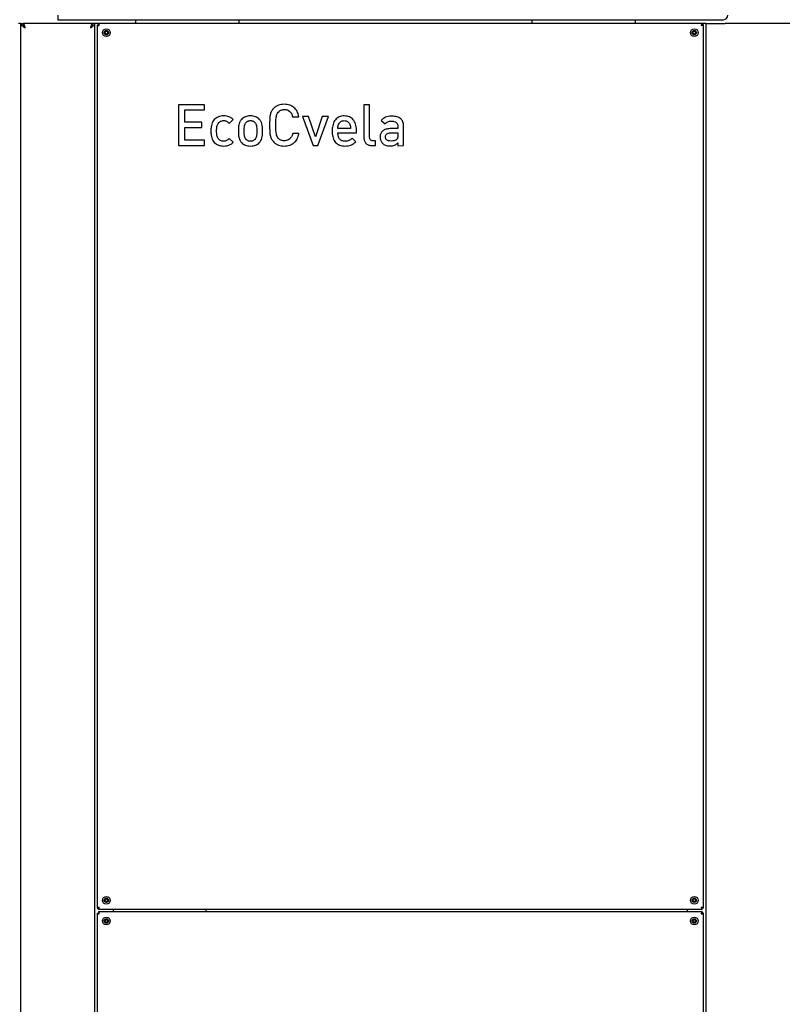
# Model space of a CAD drawing. Extents: x -72 to 51457, y 0 to 26838.
# Tile 169 of 203: x 9683 to 10713, y 13714 to 15044. Entities that reach past the tile are written whole.
import ezdxf
from ezdxf.enums import TextEntityAlignment as Align

# ---------------------------------------------------------------- set-up
doc = ezdxf.new("R2010")
doc.units = 0
doc.header["$LTSCALE"] = 12
for name, pattern in [('LDM', [0]), ('LEA', [0]), ('LFUN', [0]), ('SOLID_THIN', [0])]:
    doc.linetypes.add(name, pattern=pattern)
doc.layers.get('0').update_dxf_attribs({"linetype": 'CONTINUOUS'})
doc.layers.add('4', color=7, linetype='CONTINUOUS')
doc.styles.get("Standard").update_dxf_attribs({"font": 'medtext', "width": 0.75})
doc.styles.add('TDM', font='TXT', dxfattribs={"width": 0.675})
doc.dimstyles.new('MEDDIM1656', dxfattribs={"dimscale": 20, "dimtxt": 6, "dimasz": 3.5, "dimexe": 2.5, "dimexo": 2.5, "dimgap": 1.665, "dimtad": 1, "dimdec": 4, "dimrnd": 1, "dimzin": 12, "dimdsep": 46, "dimtxsty": 'Standard', "dimblk": 'MEDFUNV_7', "dimcen": 30, "dimclrd": 7, "dimclre": 7, "dimclrt": 7, "dimadec": 0, "dimazin": 0, "dimtfac": 0.7, "dimtdec": 4, "dimtmove": 0, "dimatfit": 3, "dimldrblk": 'MEDFUNV_7', "dimfxl": 0, "dimtolj": 1, "dimtzin": 0, "dimarcsym": 0})

# ---------------------------------------------------------------- blocks, each defined once
blk = doc.blocks.new('MEDFUNV_6')
at = {"color": 0, "linetype": 'LFUN', "lineweight": -2}
for points in [[(1, 0.133), (0, 0), (1, -0.133), (1, 0.133)], [(1, 0.111), (0.167, 0), (1, -0.111)], [(1, 0.089), (0.333, 0), (1, -0.089)], [(1, 0.067), (0.5, 0), (1, -0.067)], [(1, 0.044), (0.667, 0), (1, -0.044)], [(1, 0.022), (0.833, 0), (1, -0.022)]]:
    blk.add_lwpolyline(points, dxfattribs=at)
blk = doc.blocks.new('MEDFUNV_7')
at = {"color": 0, "linetype": 'LFUN', "lineweight": -2}
for points in [[(-1, 0.133), (0, 0), (-1, -0.133), (-1, 0.133)], [(-1, 0.111), (-0.167, 0), (-1, -0.111)], [(-1, 0.089), (-0.333, 0), (-1, -0.089)], [(-1, 0.067), (-0.5, 0), (-1, -0.067)], [(-1, 0.044), (-0.667, 0), (-1, -0.044)], [(-1, 0.022), (-0.833, 0), (-1, -0.022)]]:
    blk.add_lwpolyline(points, dxfattribs=at)
blk = doc.blocks.new('MEDCLUMP_DIM_1657_')
at = {"layer": '4', "color": 7, "linetype": 'LEA', "lineweight": 25}
for p, q in [((9555.1, 15722.6), (13350.4, 15722.6)), ((9664.8, 12383.6), (13350.4, 12383.6))]:
    blk.add_line(p, q, dxfattribs=at)
at = {"layer": '4', "color": 7, "linetype": 'LDM', "lineweight": 25}
blk.add_line((13300.4, 15722.6), (13300.4, 12383.6), dxfattribs=at)
at = {"layer": '4', "color": 7, "linetype": 'LDM', "lineweight": 25, "xscale": 70, "yscale": 70, "zscale": 70, "rotation": 270}
for name, p in [('MEDFUNV_6', (13300.4, 15722.6)), ('MEDFUNV_7', (13300.4, 12383.6))]:
    blk.add_blockref(name, p, dxfattribs=at)
at = {"layer": '4', "color": 7, "lineweight": 25, "style": 'TDM', "width": 0.675}
blk.add_text('3339', height=120, rotation=90, dxfattribs=at).set_placement((13300.4, 13904.6), align=Align.BOTTOM_LEFT)
blk = doc.blocks.new('*D66')
at = {"lineweight": 0}
blk.add_blockref('MEDCLUMP_DIM_1657_', (0, 0), dxfattribs=at)
blk = doc.blocks.new('Vela_Front')
at = {"color": 7, "linetype": 'SOLID_THIN', "lineweight": 25}
for p, q in [((9734.8, 15049.6), (9734.8, 15043.6)), ((9734.8, 15043.6), (10633.8, 15043.6)), ((9839.8, 15043.6), (9839.8, 15038.6)), ((9979.8, 15038.6), (9979.8, 15043.6)), ((10374.8, 15043.6), (10374.8, 15038.6)), ((10514.8, 15038.6), (10514.8, 15043.6)), ((9684.8, 15038.6), (9681.8, 15038.6)), ((9684.8, 12638.6), (9684.8, 15038.6)), ((9684.8, 15038.6), (9687.8, 15038.6)), ((9688.1, 15038.6), (9687.9, 15038.6)), ((9781.5, 15038.6), (9688.1, 15038.6)), ((9688.1, 15038.6), (9688.1, 15036.9)), ((9781.6, 15038.6), (9781.5, 15038.6)), ((9781.5, 15036.9), (9781.5, 15038.6)), ((9784.8, 15038.6), (9781.8, 15038.6)), ((9784.8, 12638.6), (9784.8, 15038.6)), ((9787.8, 15038.6), (9784.8, 15038.6)), ((9789.6, 15038.6), (9787.8, 15038.6)), ((9787.8, 15036.7), (9789.3, 15036.7)), ((9787.8, 15036.7), (9787.8, 13843.4)), ((9789.6, 15038.6), (9789.6, 15037.1)), ((10604.9, 15038.6), (9789.6, 15038.6)), ((10604.9, 15038.6), (10604.9, 15037.1)), ((10606.8, 15038.6), (10604.9, 15038.6)), ((10606.8, 15036.7), (10605.3, 15036.7)), ((10609.8, 15038.6), (10606.8, 15038.6)), ((10606.8, 13843.4), (10606.8, 15036.7)), ((10609.8, 15038.6), (10609.8, 12638.6)), ((10609.8, 15038.6), (10611.5, 15038.6)), ((10611.5, 15038.6), (10631.8, 15038.6)), ((10631.8, 15038.6), (10636, 15038.6)), ((10828.8, 15038.6), (10636, 15038.6)), ((9798.7, 15027.7), (9798, 15025.5)), ((9798, 15025.5), (9799.6, 15023.9)), ((9800.9, 15028.3), (9798.7, 15027.7)), ((9799.6, 15023.9), (9801.8, 15024.4)), ((9802.5, 15026.6), (9800.9, 15028.3)), ((9801.8, 15024.4), (9802.5, 15026.6)), ((10592.7, 15027.7), (10592, 15025.5)), ((10592, 15025.5), (10593.6, 15023.9)), ((10594.9, 15028.3), (10592.7, 15027.7)), ((10593.6, 15023.9), (10595.8, 15024.4)), ((10596.5, 15026.6), (10594.9, 15028.3)), ((10595.8, 15024.4), (10596.5, 15026.6)), ((9798.7, 13855.7), (9798, 13853.5)), ((9798, 13853.5), (9799.6, 13851.9)), ((9800.9, 13856.3), (9798.7, 13855.7)), ((9799.6, 13851.9), (9801.8, 13852.4)), ((9802.5, 13854.6), (9800.9, 13856.3)), ((9801.8, 13852.4), (9802.5, 13854.6)), ((10592.7, 13855.7), (10592, 13853.5)), ((10592, 13853.5), (10593.6, 13851.9)), ((10594.9, 13856.3), (10592.7, 13855.7)), ((10593.6, 13851.9), (10595.8, 13852.4)), ((10596.5, 13854.6), (10594.9, 13856.3)), ((10595.8, 13852.4), (10596.5, 13854.6)), ((9787.8, 13843.4), (9789.3, 13843.4)), ((9787.8, 13836.7), (9789.3, 13836.7)), ((9787.8, 13836.7), (9787.8, 12643.4)), ((9789.6, 13841.6), (9789.6, 13843.1)), ((10604.9, 13841.6), (9789.6, 13841.6)), ((9789.6, 13838.6), (9789.6, 13837.1)), ((10604.9, 13838.6), (9789.6, 13838.6)), ((9809.8, 13838.6), (9809.8, 13841.6)), ((9934.8, 13841.6), (9934.8, 13838.6)), ((10584.8, 13841.6), (10584.8, 13838.6)), ((10604.9, 13841.6), (10604.9, 13843.1)), ((10604.9, 13838.6), (10604.9, 13837.1)), ((10606.8, 13843.4), (10605.3, 13843.4)), ((10606.8, 13836.7), (10605.3, 13836.7)), ((10606.8, 12643.4), (10606.8, 13836.7)), ((9798.7, 13827.7), (9798, 13825.5)), ((9798, 13825.5), (9799.6, 13823.9)), ((9800.9, 13828.3), (9798.7, 13827.7)), ((9799.6, 13823.9), (9801.8, 13824.4)), ((9802.5, 13826.6), (9800.9, 13828.3)), ((9801.8, 13824.4), (9802.5, 13826.6)), ((10592.7, 13827.7), (10592, 13825.5)), ((10592, 13825.5), (10593.6, 13823.9)), ((10594.9, 13828.3), (10592.7, 13827.7)), ((10593.6, 13823.9), (10595.8, 13824.4)), ((10596.5, 13826.6), (10594.9, 13828.3)), ((10595.8, 13824.4), (10596.5, 13826.6))]:
    blk.add_line(p, q, dxfattribs=at)
for centre, radius in [((9800.3, 15026.1), 5.25), ((9800.3, 15026.1), 3), ((10594.3, 15026.1), 5.25), ((10594.3, 15026.1), 3), ((9800.3, 15026.1), 1.9), ((10594.3, 15026.1), 1.9), ((9800.3, 13854.1), 5.25), ((10594.3, 13854.1), 5.25), ((9800.3, 13854.1), 3), ((9800.3, 13854.1), 1.9), ((10594.3, 13854.1), 3), ((10594.3, 13854.1), 1.9), ((9800.3, 13826.1), 5.25), ((9800.3, 13826.1), 3), ((9800.3, 13826.1), 1.9), ((10594.3, 13826.1), 5.25), ((10594.3, 13826.1), 3), ((10594.3, 13826.1), 1.9)]:
    blk.add_circle(centre, radius, dxfattribs=at)
for centre, radius, start, end in [((10633.8, 15049.6), 6, 270, 0), ((9800.3, 15026.1), 2.31, 133.5616, 193.5616), ((9800.3, 15026.1), 2.31, 193.5616, 253.5616), ((9800.3, 15026.1), 2.31, 73.5616, 133.5616), ((9800.3, 15026.1), 2.31, 253.5616, 313.5616), ((9800.3, 15026.1), 2.31, 13.5616, 73.5616), ((9800.3, 15026.1), 2.31, 313.5616, 13.5616), ((10594.3, 15026.1), 2.31, 133.5616, 193.5616), ((10594.3, 15026.1), 2.31, 193.5616, 253.5616), ((10594.3, 15026.1), 2.31, 73.5616, 133.5616), ((10594.3, 15026.1), 2.31, 253.5616, 313.5616), ((10594.3, 15026.1), 2.31, 13.5616, 73.5616), ((10594.3, 15026.1), 2.31, 313.5616, 13.5616), ((9800.3, 13854.1), 2.31, 133.5616, 193.5616), ((9800.3, 13854.1), 2.31, 193.5616, 253.5616), ((9800.3, 13854.1), 2.31, 73.5616, 133.5616), ((9800.3, 13854.1), 2.31, 253.5616, 313.5616), ((9800.3, 13854.1), 2.31, 13.5616, 73.5616), ((9800.3, 13854.1), 2.31, 313.5616, 13.5616), ((10594.3, 13854.1), 2.31, 133.5616, 193.5616), ((10594.3, 13854.1), 2.31, 193.5616, 253.5616), ((10594.3, 13854.1), 2.31, 73.5616, 133.5616), ((10594.3, 13854.1), 2.31, 253.5616, 313.5616), ((10594.3, 13854.1), 2.31, 13.5616, 73.5616), ((10594.3, 13854.1), 2.31, 313.5616, 13.5616), ((9800.3, 13826.1), 2.31, 133.5616, 193.5616), ((9800.3, 13826.1), 2.31, 193.5616, 253.5616), ((9800.3, 13826.1), 2.31, 73.5616, 133.5616), ((9800.3, 13826.1), 2.31, 253.5616, 313.5616), ((9800.3, 13826.1), 2.31, 13.5616, 73.5616), ((9800.3, 13826.1), 2.31, 313.5616, 13.5616), ((10594.3, 13826.1), 2.31, 133.5616, 193.5616), ((10594.3, 13826.1), 2.31, 193.5616, 253.5616), ((10594.3, 13826.1), 2.31, 73.5616, 133.5616), ((10594.3, 13826.1), 2.31, 253.5616, 313.5616), ((10594.3, 13826.1), 2.31, 13.5616, 73.5616), ((10594.3, 13826.1), 2.31, 313.5616, 13.5616)]:
    blk.add_arc(centre, radius, start, end, dxfattribs=at)
for points, knots in [([(9684.8, 15038.6), (9685, 15037.3), (9685.3, 15036.8), (9686.2, 15035.9), (9687.1, 15035), (9688.2, 15034.2), (9690.8, 15032.6)], [0, 0, 0, 0, 1, 1, 1, 2, 2, 2, 2]), ([(9687.8, 15038.6), (9687.9, 15037.3), (9688, 15036.8), (9688.5, 15035.9), (9688.9, 15035), (9689.5, 15034.2), (9690.8, 15032.6)], [0, 0, 0, 0, 1, 1, 1, 2, 2, 2, 2]), ([(9690.8, 15032.6), (9690.6, 15033.3), (9690.2, 15034.5), (9689.8, 15035.7), (9689.5, 15036.5), (9689.3, 15037), (9689.2, 15037.3), (9688.8, 15038.2), (9688.5, 15038.5), (9688.1, 15038.6)], [0, 0, 0, 0, 1, 2, 3, 4, 4, 4, 5, 5, 5, 5]), ([(9781.5, 15038.6), (9780.9, 15038.4), (9780.7, 15038.1), (9780.3, 15037.2), (9780.2, 15036.9), (9780, 15036.5), (9779.7, 15035.6), (9779.3, 15034.4), (9779, 15033.3), (9778.8, 15032.6)], [0, 0, 0, 0, 1, 1, 1, 2, 3, 4, 5, 5, 5, 5]), ([(9778.8, 15032.6), (9781.4, 15034.2), (9782.4, 15035), (9783.4, 15035.9), (9784.3, 15036.8), (9784.5, 15037.3), (9784.8, 15038.6)], [0, 0, 0, 0, 1, 1, 1, 2, 2, 2, 2]), ([(9778.8, 15032.6), (9780.1, 15034.2), (9780.6, 15035), (9781.1, 15035.9), (9781.5, 15036.8), (9781.6, 15037.3), (9781.8, 15038.6)], [0, 0, 0, 0, 1, 1, 1, 2, 2, 2, 2]), ([(9787.8, 15036.7), (9787.9, 15036.5), (9788, 15036.4), (9788.4, 15036.2), (9788.9, 15036), (9789.4, 15035.9), (9790.8, 15035.6)], [0, 0, 0, 0, 1, 1, 1, 2, 2, 2, 2]), ([(9789.3, 15036.7), (9789.3, 15036.5), (9789.4, 15036.4), (9789.6, 15036.2), (9789.8, 15036), (9790.1, 15035.9), (9790.8, 15035.6)], [0, 0, 0, 0, 1, 1, 1, 2, 2, 2, 2]), ([(9790.8, 15035.6), (9790.4, 15036.9), (9790.3, 15037.5), (9790.1, 15037.9), (9790, 15038.1), (9789.9, 15038.3), (9789.9, 15038.4), (9789.8, 15038.5), (9789.7, 15038.5), (9789.6, 15038.6)], [0, 0, 0, 0, 1, 1, 1, 2, 2, 2, 3, 3, 3, 3]), ([(10604.9, 15038.6), (10604.7, 15038.5), (10604.6, 15038.3), (10604.4, 15037.9), (10604.2, 15037.4), (10604.1, 15036.9), (10603.8, 15035.6)], [0, 0, 0, 0, 1, 1, 1, 2, 2, 2, 2]), ([(10604.9, 15037.1), (10604.7, 15037), (10604.6, 15037), (10604.4, 15036.7), (10604.2, 15036.5), (10604.1, 15036.2), (10603.8, 15035.6)], [0, 0, 0, 0, 1, 1, 1, 2, 2, 2, 2]), ([(10603.8, 15035.6), (10605.1, 15035.9), (10605.7, 15036.1), (10606.1, 15036.2), (10606.3, 15036.3), (10606.5, 15036.4), (10606.6, 15036.5), (10606.7, 15036.5), (10606.7, 15036.6), (10606.8, 15036.7)], [0, 0, 0, 0, 1, 1, 1, 2, 2, 2, 3, 3, 3, 3]), ([(9790.8, 13844.6), (9789.4, 13844.2), (9788.9, 13844.1), (9788.4, 13843.9), (9788.2, 13843.8), (9788, 13843.8), (9787.9, 13843.7), (9787.8, 13843.6), (9787.8, 13843.5), (9787.8, 13843.4)], [0, 0, 0, 0, 1, 1, 1, 2, 2, 2, 3, 3, 3, 3]), ([(9787.8, 13836.7), (9787.9, 13836.5), (9788, 13836.4), (9788.4, 13836.2), (9788.9, 13836), (9789.4, 13835.9), (9790.8, 13835.6)], [0, 0, 0, 0, 1, 1, 1, 2, 2, 2, 2]), ([(9789.3, 13836.7), (9789.3, 13836.5), (9789.4, 13836.4), (9789.6, 13836.2), (9789.8, 13836), (9790.1, 13835.9), (9790.8, 13835.6)], [0, 0, 0, 0, 1, 1, 1, 2, 2, 2, 2]), ([(9789.6, 13841.6), (9789.8, 13841.7), (9789.9, 13841.8), (9790.1, 13842.3), (9790.3, 13842.7), (9790.4, 13843.2), (9790.8, 13844.6)], [0, 0, 0, 0, 1, 1, 1, 2, 2, 2, 2]), ([(9789.6, 13843.1), (9789.9, 13843.1), (9789.9, 13843.2), (9790.1, 13843.4), (9790.3, 13843.7), (9790.4, 13843.9), (9790.8, 13844.6)], [0, 0, 0, 0, 1, 1, 1, 2, 2, 2, 2]), ([(9790.8, 13835.6), (9790.4, 13836.9), (9790.3, 13837.5), (9790.1, 13837.9), (9790, 13838.1), (9789.9, 13838.3), (9789.9, 13838.4), (9789.8, 13838.5), (9789.7, 13838.5), (9789.6, 13838.6)], [0, 0, 0, 0, 1, 1, 1, 2, 2, 2, 3, 3, 3, 3]), ([(10603.8, 13844.6), (10604.1, 13843.2), (10604.2, 13842.7), (10604.4, 13842.2), (10604.5, 13842), (10604.6, 13841.9), (10604.6, 13841.7), (10604.7, 13841.6), (10604.8, 13841.6), (10604.9, 13841.6)], [0, 0, 0, 0, 1, 1, 1, 2, 2, 2, 3, 3, 3, 3]), ([(10606.8, 13843.4), (10606.7, 13843.7), (10606.5, 13843.8), (10606.1, 13843.9), (10605.6, 13844.1), (10605.1, 13844.2), (10603.8, 13844.6)], [0, 0, 0, 0, 1, 1, 1, 2, 2, 2, 2]), ([(10605.3, 13843.4), (10605.2, 13843.7), (10605.1, 13843.8), (10604.9, 13843.9), (10604.7, 13844.1), (10604.4, 13844.3), (10603.8, 13844.6)], [0, 0, 0, 0, 1, 1, 1, 2, 2, 2, 2]), ([(10604.9, 13838.6), (10604.7, 13838.5), (10604.6, 13838.3), (10604.4, 13837.9), (10604.2, 13837.4), (10604.1, 13836.9), (10603.8, 13835.6)], [0, 0, 0, 0, 1, 1, 1, 2, 2, 2, 2]), ([(10604.9, 13837.1), (10604.7, 13837), (10604.6, 13837), (10604.4, 13836.7), (10604.2, 13836.5), (10604.1, 13836.2), (10603.8, 13835.6)], [0, 0, 0, 0, 1, 1, 1, 2, 2, 2, 2]), ([(10603.8, 13835.6), (10605.1, 13835.9), (10605.7, 13836.1), (10606.1, 13836.2), (10606.3, 13836.3), (10606.5, 13836.4), (10606.6, 13836.5), (10606.7, 13836.5), (10606.7, 13836.6), (10606.8, 13836.7)], [0, 0, 0, 0, 1, 1, 1, 2, 2, 2, 3, 3, 3, 3])]:
    blk.add_open_spline(points, degree=3, knots=knots, dxfattribs=at)
for points in [[(9790.8, 15035.6), (9790.2, 15036.7), (9789.9, 15037.1), (9789.6, 15037.1)], [(10603.8, 15035.6), (10604.9, 15036.1), (10605.2, 15036.4), (10605.3, 15036.7)], [(9790.8, 13844.6), (9789.6, 13844), (9789.3, 13843.8), (9789.3, 13843.4)], [(9790.8, 13835.6), (9790.2, 13836.7), (9789.9, 13837.1), (9789.6, 13837.1)], [(10603.8, 13844.6), (10604.3, 13843.4), (10604.6, 13843.1), (10604.9, 13843.1)], [(10603.8, 13835.6), (10604.9, 13836.1), (10605.2, 13836.4), (10605.3, 13836.7)]]:
    blk.add_open_spline(points, degree=3, dxfattribs=at)

msp = doc.modelspace()

# ---------------------------------------------------------------- linework, layer by layer
at = {"color": 7, "linetype": 'SOLID_THIN', "lineweight": 25}
for p, q in [((9897.8, 14928.6), (9897.8, 14873.6)), ((9933, 14928.6), (9897.8, 14928.6)), ((9933, 14921.6), (9933, 14928.6)), ((10148.1, 14928.6), (10148.1, 14884.1)), ((10155.9, 14928.6), (10148.1, 14928.6)), ((10155.9, 14884.6), (10155.9, 14928.6)), ((9906.2, 14905), (9906.2, 14921.6)), ((9906.2, 14921.6), (9933, 14921.6)), ((10051.8, 14912.5), (10060.3, 14912.5)), ((10065, 14912.9), (10079.4, 14873.6)), ((10073.3, 14912.9), (10065, 14912.9)), ((10082.6, 14885.3), (10073.3, 14912.9)), ((10091.8, 14912.9), (10082.6, 14885.3)), ((10085.8, 14873.6), (10100.2, 14912.9)), ((10100.2, 14912.9), (10091.8, 14912.9)), ((9929.1, 14905), (9906.2, 14905)), ((9906.2, 14898), (9929.1, 14898)), ((9906.2, 14880.7), (9906.2, 14898)), ((9929.1, 14898), (9929.1, 14905)), ((9966.2, 14903.3), (9971.6, 14908.7)), ((10130.2, 14896.4), (10113, 14896.4)), ((10171.6, 14907.5), (10176.7, 14902.7)), ((10193.9, 14896.4), (10183.6, 14896.4)), ((10193.9, 14899.2), (10193.9, 14896.4)), ((10201.8, 14873.6), (10201.8, 14899.8)), ((9971.6, 14878), (9966.2, 14883.3)), ((10003.6, 14893.3), (10003.6, 14893.3)), ((10011.4, 14893.3), (10011.4, 14893.3)), ((10060.3, 14889.8), (10052, 14889.8)), ((10060.3, 14889.8), (10060.3, 14889.8)), ((10113, 14890.9), (10138, 14890.9)), ((10137.1, 14878.6), (10132.1, 14883.5)), ((10138, 14890.9), (10138, 14894.2)), ((10184.7, 14890.9), (10193.9, 14890.9)), ((10193.9, 14890.9), (10193.9, 14887.6)), ((9897.8, 14873.6), (9933, 14873.6)), ((9933, 14880.7), (9906.2, 14880.7)), ((9933, 14873.6), (9933, 14880.7)), ((9971.6, 14877.9), (9971.6, 14878)), ((10079.4, 14873.6), (10085.8, 14873.6)), ((10158.8, 14873.6), (10163.6, 14873.6)), ((10163.6, 14880), (10160.2, 14880)), ((10163.6, 14873.6), (10163.6, 14880)), ((10194.1, 14877.2), (10194.1, 14873.4)), ((10194.1, 14873.4), (10201.8, 14873.6))]:
    msp.add_line(p, q, dxfattribs=at)
for points in [[(10051.2, 14887.3, -0.038152), (10050.3, 14885.5)], [(9948.7, 14875.8, 0.051991), (9951.7, 14874.2)]]:
    msp.add_lwpolyline(points, format="xyb", dxfattribs=at)
for points, knots in [([(10026.4, 14924.1), (10025.6, 14923.2), (10025.2, 14922.8), (10024.7, 14922.1), (10024.2, 14921.4), (10023.8, 14920.8), (10023.4, 14920.1), (10022.7, 14918.7), (10022.1, 14917.3), (10021.8, 14915.9), (10021.6, 14915.2), (10021.5, 14914.4), (10021.3, 14913.2), (10021.2, 14912.1), (10021.1, 14911.2), (10021, 14909.8), (10020.8, 14907), (10020.8, 14904.9), (10020.8, 14901.1)], [0, 0, 0, 0, 1, 1, 1, 2, 2, 2, 3, 3, 3, 4, 4, 4, 5, 5, 5, 6, 6, 6, 6]), ([(10040.7, 14929.3), (10038.6, 14929.3), (10037.7, 14929.2), (10036.3, 14929), (10035, 14928.7), (10033.8, 14928.4), (10032.6, 14928), (10031.5, 14927.6), (10030.5, 14927.1), (10029.4, 14926.4), (10028.3, 14925.7), (10027.7, 14925.3), (10026.4, 14924.1)], [0, 0, 0, 0, 1, 1, 1, 2, 2, 2, 3, 3, 3, 4, 4, 4, 4]), ([(10060.3, 14912.5), (10059.9, 14914.5), (10059.6, 14915.5), (10059.2, 14916.7), (10058.8, 14917.8), (10058.4, 14918.8), (10057.8, 14919.9), (10056.7, 14921.9), (10055.3, 14923.6), (10053.7, 14925), (10052, 14926.4), (10050.1, 14927.5), (10047.9, 14928.2), (10046.9, 14928.6), (10045.8, 14928.8), (10044.6, 14929), (10043.4, 14929.2), (10042.5, 14929.3), (10040.7, 14929.3)], [0, 0, 0, 0, 1, 1, 1, 2, 2, 2, 3, 3, 3, 4, 4, 4, 5, 5, 5, 6, 6, 6, 6]), ([(9958.7, 14913.6), (9957, 14913.6), (9956.2, 14913.6), (9954.9, 14913.3), (9953.7, 14913.1), (9952.6, 14912.8), (9951.7, 14912.4), (9949.6, 14911.5), (9947.6, 14910.2), (9946.1, 14908.6), (9944.6, 14907.1), (9943.5, 14905.2), (9942.7, 14902.6), (9942.3, 14901.4), (9942, 14900.1), (9941.8, 14898.6), (9941.6, 14897.1), (9941.5, 14895.9), (9941.4, 14893.3)], [0, 0, 0, 0, 1, 1, 1, 2, 2, 2, 3, 3, 3, 4, 4, 4, 5, 5, 5, 6, 6, 6, 6]), ([(9971.6, 14908.7), (9970.3, 14909.9), (9969.6, 14910.4), (9968.7, 14911), (9967.7, 14911.6), (9966.8, 14912.1), (9965.8, 14912.5), (9964.8, 14912.9), (9963.8, 14913.1), (9962.6, 14913.3), (9961.4, 14913.5), (9960.6, 14913.6), (9958.7, 14913.6)], [0, 0, 0, 0, 1, 1, 1, 2, 2, 2, 3, 3, 3, 4, 4, 4, 4]), ([(9983.1, 14909.4), (9981.9, 14908.1), (9981.5, 14907.5), (9980.9, 14906.4), (9980.3, 14905.3), (9979.9, 14904.3), (9979.6, 14903), (9979.2, 14901.7), (9979, 14900.3), (9978.8, 14898.7), (9978.6, 14897), (9978.6, 14895.8), (9978.6, 14893.3)], [0, 0, 0, 0, 1, 1, 1, 2, 2, 2, 3, 3, 3, 4, 4, 4, 4]), ([(9994.9, 14913.6), (9993.1, 14913.6), (9992.3, 14913.5), (9991.2, 14913.3), (9990.1, 14913.1), (9989.2, 14912.9), (9988.2, 14912.5), (9987.3, 14912.2), (9986.4, 14911.7), (9985.5, 14911.2), (9984.6, 14910.7), (9984.1, 14910.3), (9983.1, 14909.4)], [0, 0, 0, 0, 1, 1, 1, 2, 2, 2, 3, 3, 3, 4, 4, 4, 4]), ([(10006.8, 14909.4), (10005.8, 14910.3), (10005.3, 14910.7), (10004.4, 14911.2), (10003.6, 14911.7), (10002.6, 14912.2), (10001.7, 14912.5), (10000.8, 14912.9), (9999.8, 14913.1), (9998.7, 14913.3), (9997.6, 14913.5), (9996.8, 14913.6), (9994.9, 14913.6)], [0, 0, 0, 0, 1, 1, 1, 2, 2, 2, 3, 3, 3, 4, 4, 4, 4]), ([(10011.4, 14893.3), (10011.4, 14896), (10011.3, 14897.3), (10011.1, 14898.9), (10010.9, 14900.4), (10010.7, 14901.9), (10010.3, 14903.1), (10010, 14904.3), (10009.6, 14905.4), (10009, 14906.4), (10008.5, 14907.4), (10008, 14908.1), (10006.8, 14909.4)], [0, 0, 0, 0, 1, 1, 1, 2, 2, 2, 3, 3, 3, 4, 4, 4, 4]), ([(10029.2, 14901.1), (10029.2, 14906.9), (10029.4, 14910.6), (10029.9, 14913.1), (10030.1, 14914.2), (10030.4, 14915.3), (10030.8, 14916.2), (10031.3, 14917.2), (10031.6, 14917.7), (10032.5, 14918.8)], [0, 0, 0, 0, 1, 1, 1, 2, 2, 2, 3, 3, 3, 3]), ([(10032.5, 14918.8), (10033.3, 14919.6), (10033.7, 14919.9), (10034.3, 14920.4), (10034.9, 14920.8), (10035.5, 14921.1), (10036.1, 14921.4), (10036.8, 14921.7), (10037.5, 14921.9), (10038.2, 14922), (10039, 14922.2), (10039.5, 14922.2), (10040.7, 14922.3)], [0, 0, 0, 0, 1, 1, 1, 2, 2, 2, 3, 3, 3, 4, 4, 4, 4]), ([(10040.7, 14922.3), (10041.7, 14922.2), (10042.2, 14922.2), (10042.9, 14922.1), (10043.6, 14922), (10044.2, 14921.8), (10044.8, 14921.6), (10046, 14921.1), (10047, 14920.5), (10047.9, 14919.7), (10048.9, 14918.9), (10049.6, 14917.9), (10050.3, 14916.7), (10051, 14915.4), (10051.3, 14914.6), (10051.8, 14912.5)], [0, 0, 0, 0, 1, 1, 1, 2, 2, 2, 3, 3, 3, 4, 4, 4, 5, 5, 5, 5]), ([(10121.6, 14913.6), (10119.8, 14913.6), (10119, 14913.5), (10117.8, 14913.2), (10116.6, 14913), (10115.6, 14912.7), (10114.7, 14912.2), (10112.7, 14911.3), (10111, 14910), (10109.6, 14908.3), (10108.9, 14907.4), (10108.2, 14906.4), (10107.7, 14905.4), (10107.2, 14904.5), (10106.7, 14903.2), (10106.4, 14902.1), (10106.1, 14901), (10105.8, 14899.5), (10105.6, 14898.2), (10105.3, 14896.8), (10105.3, 14895.6), (10105.2, 14893.2)], [0, 0, 0, 0, 1, 1, 1, 2, 2, 2, 3, 3, 3, 4, 4, 4, 5, 5, 5, 6, 6, 6, 7, 7, 7, 7]), ([(10138, 14894.2), (10138, 14896.4), (10137.9, 14897.4), (10137.7, 14898.8), (10137.5, 14900.2), (10137.2, 14901.4), (10136.8, 14902.5), (10136.1, 14904.8), (10135, 14906.9), (10133.6, 14908.5), (10132.2, 14910.2), (10130.6, 14911.4), (10128.6, 14912.2), (10127.6, 14912.7), (10126.6, 14913), (10125.5, 14913.2), (10124.2, 14913.5), (10123.4, 14913.5), (10121.6, 14913.6)], [0, 0, 0, 0, 1, 1, 1, 2, 2, 2, 3, 3, 3, 4, 4, 4, 5, 5, 5, 6, 6, 6, 6]), ([(10185.6, 14913.2), (10183.4, 14913.2), (10182.4, 14913.1), (10181, 14912.9), (10179.6, 14912.7), (10178.5, 14912.4), (10177.4, 14912), (10176.4, 14911.5), (10175.5, 14911), (10174.5, 14910.3), (10173.4, 14909.5), (10172.9, 14908.9), (10171.6, 14907.5)], [0, 0, 0, 0, 1, 1, 1, 2, 2, 2, 3, 3, 3, 4, 4, 4, 4]), ([(10201.8, 14899.8), (10201.7, 14901.3), (10201.7, 14902), (10201.5, 14903.1), (10201.3, 14904), (10201.1, 14904.9), (10200.7, 14905.7), (10200.1, 14907.3), (10199.1, 14908.7), (10197.8, 14909.8), (10196.4, 14910.9), (10194.8, 14911.7), (10192.8, 14912.3), (10191.8, 14912.6), (10190.8, 14912.8), (10189.6, 14913), (10188.4, 14913.1), (10187.5, 14913.2), (10185.6, 14913.2)], [0, 0, 0, 0, 1, 1, 1, 2, 2, 2, 3, 3, 3, 4, 4, 4, 5, 5, 5, 6, 6, 6, 6]), ([(9949.1, 14893.3), (9949.1, 14894.9), (9949.2, 14895.5), (9949.3, 14896.7), (9949.4, 14897.8), (9949.5, 14898.6), (9949.7, 14899.4), (9949.8, 14900.2), (9950.1, 14900.9), (9950.3, 14901.5), (9950.6, 14902.2), (9950.9, 14902.6), (9951.5, 14903.5)], [0, 0, 0, 0, 1, 1, 1, 2, 2, 2, 3, 3, 3, 4, 4, 4, 4]), ([(9951.5, 14903.5), (9952.1, 14904.4), (9952.4, 14904.7), (9953, 14905.2), (9953.5, 14905.6), (9954, 14906), (9954.6, 14906.3), (9955.2, 14906.6), (9955.8, 14906.8), (9956.5, 14907), (9957.3, 14907.2), (9957.7, 14907.2), (9958.7, 14907.3)], [0, 0, 0, 0, 1, 1, 1, 2, 2, 2, 3, 3, 3, 4, 4, 4, 4]), ([(9958.7, 14907.3), (9959.8, 14907.2), (9960.3, 14907.2), (9960.9, 14907), (9961.5, 14906.9), (9962.2, 14906.7), (9962.7, 14906.4), (9963.2, 14906.1), (9963.8, 14905.7), (9964.4, 14905.2), (9965, 14904.7), (9965.4, 14904.3), (9966.2, 14903.3)], [0, 0, 0, 0, 1, 1, 1, 2, 2, 2, 3, 3, 3, 4, 4, 4, 4]), ([(9986.3, 14893.3), (9986.3, 14895.1), (9986.4, 14896), (9986.5, 14897.2), (9986.6, 14898.4), (9986.7, 14899.6), (9986.9, 14900.4), (9987.1, 14901.2), (9987.3, 14902), (9987.7, 14902.7), (9988, 14903.5), (9988.3, 14903.9), (9989.1, 14904.9)], [0, 0, 0, 0, 1, 1, 1, 2, 2, 2, 3, 3, 3, 4, 4, 4, 4]), ([(9989.1, 14904.9), (9989.7, 14905.4), (9990, 14905.7), (9990.4, 14906), (9990.8, 14906.2), (9991.3, 14906.5), (9991.7, 14906.7), (9992.1, 14906.8), (9992.6, 14907), (9993.1, 14907.1), (9993.7, 14907.2), (9994.1, 14907.2), (9994.9, 14907.3)], [0, 0, 0, 0, 1, 1, 1, 2, 2, 2, 3, 3, 3, 4, 4, 4, 4]), ([(9994.9, 14907.3), (9995.8, 14907.2), (9996.2, 14907.2), (9996.7, 14907.1), (9997.2, 14907), (9997.8, 14906.8), (9998.2, 14906.7), (9998.7, 14906.5), (9999.1, 14906.3), (9999.5, 14906), (10000, 14905.7), (10000.3, 14905.4), (10000.8, 14904.9)], [0, 0, 0, 0, 1, 1, 1, 2, 2, 2, 3, 3, 3, 4, 4, 4, 4]), ([(10000.8, 14904.9), (10001.6, 14903.9), (10001.9, 14903.5), (10002.3, 14902.7), (10002.6, 14902), (10002.8, 14901.2), (10003, 14900.4), (10003.2, 14899.6), (10003.4, 14898.4), (10003.5, 14897.2), (10003.6, 14896), (10003.6, 14895.1), (10003.6, 14893.3)], [0, 0, 0, 0, 1, 1, 1, 2, 2, 2, 3, 3, 3, 4, 4, 4, 4]), ([(10020.8, 14901.1), (10020.8, 14897.4), (10020.8, 14895.3), (10021, 14892.5), (10021.1, 14891.1), (10021.2, 14890.2), (10021.3, 14889.1), (10021.5, 14887.9), (10021.6, 14887.1), (10021.8, 14886.4), (10022.1, 14885), (10022.7, 14883.5), (10023.4, 14882.1), (10023.8, 14881.5), (10024.2, 14880.8), (10024.7, 14880.2), (10025.2, 14879.5), (10025.6, 14879.1), (10026.4, 14878.2)], [0, 0, 0, 0, 1, 1, 1, 2, 2, 2, 3, 3, 3, 4, 4, 4, 5, 5, 5, 6, 6, 6, 6]), ([(10032.5, 14883.5), (10031.6, 14884.6), (10031.2, 14885.1), (10030.8, 14886.1), (10030.4, 14887), (10030.1, 14888.1), (10029.9, 14889.2), (10029.4, 14891.7), (10029.2, 14895.4), (10029.2, 14901.1)], [0, 0, 0, 0, 1, 1, 1, 2, 2, 2, 3, 3, 3, 3]), ([(10113, 14896.4), (10113, 14898), (10113.1, 14898.8), (10113.2, 14899.6), (10113.4, 14900.4), (10113.5, 14900.9), (10114, 14902)], [0, 0, 0, 0, 1, 1, 1, 2, 2, 2, 2]), ([(10114, 14902), (10114.5, 14903.1), (10114.7, 14903.6), (10115.3, 14904.3), (10115.8, 14904.9), (10116.4, 14905.5), (10117, 14905.9), (10117.6, 14906.3), (10118.3, 14906.6), (10119, 14906.9), (10119.8, 14907.1), (10120.4, 14907.2), (10121.6, 14907.3)], [0, 0, 0, 0, 1, 1, 1, 2, 2, 2, 3, 3, 3, 4, 4, 4, 4]), ([(10121.6, 14907.3), (10122.8, 14907.2), (10123.4, 14907.1), (10124.2, 14906.9), (10124.9, 14906.6), (10125.6, 14906.3), (10126.2, 14905.9), (10126.8, 14905.5), (10127.4, 14904.9), (10127.9, 14904.3), (10128.4, 14903.6), (10128.7, 14903.1), (10129.2, 14902)], [0, 0, 0, 0, 1, 1, 1, 2, 2, 2, 3, 3, 3, 4, 4, 4, 4]), ([(10129.2, 14902), (10129.6, 14900.9), (10129.8, 14900.4), (10129.9, 14899.6), (10130, 14898.8), (10130.1, 14898.1), (10130.2, 14896.4)], [0, 0, 0, 0, 1, 1, 1, 2, 2, 2, 2]), ([(10183.6, 14896.4), (10182.1, 14896.4), (10181.4, 14896.3), (10180.4, 14896.2), (10179.4, 14896), (10178.5, 14895.8), (10177.7, 14895.6), (10176.1, 14895.1), (10174.7, 14894.4), (10173.6, 14893.4), (10172.5, 14892.4), (10171.5, 14891.1), (10170.9, 14889.8), (10170.7, 14889.2), (10170.4, 14888.5), (10170.3, 14887.7), (10170.1, 14886.9), (10170, 14886.4), (10170, 14885.1)], [0, 0, 0, 0, 1, 1, 1, 2, 2, 2, 3, 3, 3, 4, 4, 4, 5, 5, 5, 6, 6, 6, 6]), ([(10176.7, 14902.7), (10177.5, 14903.6), (10177.9, 14904), (10178.5, 14904.5), (10179.1, 14905), (10179.7, 14905.4), (10180.4, 14905.7), (10181, 14905.9), (10181.7, 14906.1), (10182.5, 14906.3), (10183.4, 14906.5), (10183.9, 14906.5), (10185.3, 14906.5)], [0, 0, 0, 0, 1, 1, 1, 2, 2, 2, 3, 3, 3, 4, 4, 4, 4]), ([(10185.3, 14906.5), (10186.3, 14906.5), (10186.7, 14906.5), (10187.5, 14906.4), (10188.2, 14906.3), (10188.7, 14906.2), (10189.2, 14906.1), (10190.3, 14905.8), (10191.2, 14905.3), (10191.8, 14904.8), (10192.2, 14904.5), (10192.5, 14904.1), (10192.7, 14903.8), (10193, 14903.4), (10193.2, 14903), (10193.4, 14902.5), (10193.6, 14902), (10193.7, 14901.6), (10193.8, 14901), (10193.9, 14900.4), (10193.9, 14900), (10193.9, 14899.2)], [0, 0, 0, 0, 1, 1, 1, 2, 2, 2, 3, 3, 3, 4, 4, 4, 5, 5, 5, 6, 6, 6, 7, 7, 7, 7]), ([(9941.4, 14893.3), (9941.5, 14890.7), (9941.6, 14889.6), (9941.8, 14888), (9942, 14886.5), (9942.3, 14885.2), (9942.7, 14884), (9943.5, 14881.4), (9944.6, 14879.4), (9946.1, 14877.9), (9946.8, 14877.2), (9947.6, 14876.5), (9948.7, 14875.8)], [0, 0, 0, 0, 1, 1, 1, 2, 2, 2, 3, 3, 3, 4, 4, 4, 4]), ([(9951.5, 14883), (9950.9, 14883.9), (9950.6, 14884.4), (9950.3, 14885), (9950.1, 14885.7), (9949.8, 14886.4), (9949.7, 14887.2), (9949.5, 14888), (9949.4, 14888.8), (9949.3, 14889.9), (9949.2, 14891.1), (9949.1, 14891.7), (9949.1, 14893.3)], [0, 0, 0, 0, 1, 1, 1, 2, 2, 2, 3, 3, 3, 4, 4, 4, 4]), ([(9958.7, 14879.3), (9957.7, 14879.3), (9957.3, 14879.4), (9956.5, 14879.6), (9955.8, 14879.7), (9955.2, 14879.9), (9954.6, 14880.2), (9954, 14880.5), (9953.5, 14880.9), (9953, 14881.4), (9952.4, 14881.8), (9952.1, 14882.2), (9951.5, 14883)], [0, 0, 0, 0, 1, 1, 1, 2, 2, 2, 3, 3, 3, 4, 4, 4, 4]), ([(9966.2, 14883.3), (9965.4, 14882.3), (9965.1, 14882), (9964.4, 14881.4), (9963.8, 14880.8), (9963.3, 14880.5), (9962.7, 14880.2), (9962.1, 14879.9), (9961.6, 14879.7), (9960.9, 14879.5), (9960.2, 14879.3), (9959.8, 14879.3), (9958.7, 14879.3)], [0, 0, 0, 0, 1, 1, 1, 2, 2, 2, 3, 3, 3, 4, 4, 4, 4]), ([(9978.6, 14893.3), (9978.6, 14890.8), (9978.6, 14889.7), (9978.8, 14887.9), (9979, 14886.2), (9979.2, 14884.8), (9979.6, 14883.5), (9979.9, 14882.3), (9980.3, 14881.3), (9980.9, 14880.2), (9981.5, 14879), (9982, 14878.4), (9983.1, 14877.1)], [0, 0, 0, 0, 1, 1, 1, 2, 2, 2, 3, 3, 3, 4, 4, 4, 4]), ([(9989.1, 14881.8), (9988.3, 14882.7), (9988, 14883.2), (9987.7, 14883.9), (9987.3, 14884.6), (9987.1, 14885.4), (9986.9, 14886.3), (9986.7, 14887.1), (9986.6, 14888.2), (9986.5, 14889.4), (9986.4, 14890.7), (9986.3, 14891.5), (9986.3, 14893.3)], [0, 0, 0, 0, 1, 1, 1, 2, 2, 2, 3, 3, 3, 4, 4, 4, 4]), ([(10003.6, 14893.3), (10003.6, 14891.4), (10003.6, 14890.5), (10003.5, 14889.3), (10003.4, 14888.1), (10003.2, 14887), (10003, 14886.2), (10002.8, 14885.3), (10002.6, 14884.6), (10002.3, 14883.9), (10001.9, 14883.1), (10001.6, 14882.7), (10000.8, 14881.8)], [0, 0, 0, 0, 1, 1, 1, 2, 2, 2, 3, 3, 3, 4, 4, 4, 4]), ([(10006.8, 14877.1), (10008, 14878.5), (10008.5, 14879.1), (10009, 14880.2), (10009.6, 14881.2), (10010, 14882.3), (10010.4, 14883.5), (10010.7, 14884.8), (10011, 14886.2), (10011.1, 14887.8), (10011.3, 14889.5), (10011.4, 14890.7), (10011.4, 14893.3)], [0, 0, 0, 0, 1, 1, 1, 2, 2, 2, 3, 3, 3, 4, 4, 4, 4]), ([(10040.7, 14880), (10039.5, 14880), (10039, 14880.1), (10038.2, 14880.3), (10037.5, 14880.4), (10036.8, 14880.6), (10036.1, 14880.9), (10035.4, 14881.2), (10034.9, 14881.5), (10034.3, 14881.9), (10033.6, 14882.4), (10033.3, 14882.7), (10032.5, 14883.5)], [0, 0, 0, 0, 1, 1, 1, 2, 2, 2, 3, 3, 3, 4, 4, 4, 4]), ([(10040.7, 14872.9), (10042.5, 14873), (10043.3, 14873), (10044.6, 14873.2), (10045.8, 14873.4), (10046.8, 14873.7), (10047.9, 14874.1), (10050.1, 14874.8), (10052, 14875.9), (10053.7, 14877.3), (10055.4, 14878.7), (10056.7, 14880.4), (10057.8, 14882.4), (10058.4, 14883.5), (10058.8, 14884.5), (10059.2, 14885.7), (10059.7, 14887), (10059.9, 14887.8), (10060.3, 14889.8)], [0, 0, 0, 0, 1, 1, 1, 2, 2, 2, 3, 3, 3, 4, 4, 4, 5, 5, 5, 6, 6, 6, 6]), ([(10050.3, 14885.5), (10049.7, 14884.4), (10048.8, 14883.3), (10047.9, 14882.5), (10046.9, 14881.7), (10046, 14881.1), (10044.8, 14880.7), (10044.1, 14880.5), (10043.5, 14880.3), (10042.9, 14880.2), (10042.3, 14880.1), (10041.8, 14880), (10040.7, 14880)], [0, 0, 0, 0, 1, 1, 1, 2, 2, 2, 3, 3, 3, 4, 4, 4, 4]), ([(10105.2, 14893.2), (10105.3, 14890.6), (10105.4, 14889.5), (10105.6, 14887.9), (10105.8, 14886.4), (10106.1, 14885.1), (10106.5, 14883.8), (10106.9, 14882.5), (10107.3, 14881.4), (10107.9, 14880.4), (10108.4, 14879.4), (10109, 14878.6), (10109.8, 14877.8), (10111.2, 14876.2), (10113.2, 14874.9), (10115.3, 14874.1), (10116.4, 14873.7), (10117.5, 14873.4), (10118.7, 14873.2), (10120, 14873), (10120.8, 14872.9), (10122.6, 14872.9)], [0, 0, 0, 0, 1, 1, 1, 2, 2, 2, 3, 3, 3, 4, 4, 4, 5, 5, 5, 6, 6, 6, 7, 7, 7, 7]), ([(10122.7, 14879.3), (10121.7, 14879.3), (10121.2, 14879.4), (10120.4, 14879.5), (10119.7, 14879.6), (10119.1, 14879.8), (10118.5, 14880.1), (10117.4, 14880.6), (10116.4, 14881.3), (10115.5, 14882.3), (10114.7, 14883.3), (10114.1, 14884.5), (10113.7, 14885.8), (10113.5, 14886.5), (10113.3, 14887.3), (10113.2, 14888), (10113.1, 14888.8), (10113, 14889.5), (10113, 14890.9)], [0, 0, 0, 0, 1, 1, 1, 2, 2, 2, 3, 3, 3, 4, 4, 4, 5, 5, 5, 6, 6, 6, 6]), ([(10132.1, 14883.5), (10131, 14882.4), (10130.5, 14881.9), (10129.9, 14881.5), (10129.2, 14881), (10128.4, 14880.5), (10127.8, 14880.2), (10127.2, 14879.9), (10126.4, 14879.7), (10125.6, 14879.5), (10124.8, 14879.4), (10124.1, 14879.3), (10122.7, 14879.3)], [0, 0, 0, 0, 1, 1, 1, 2, 2, 2, 3, 3, 3, 4, 4, 4, 4]), ([(10148.1, 14884.1), (10148.1, 14883.1), (10148.2, 14882.6), (10148.3, 14881.8), (10148.4, 14881.2), (10148.6, 14880.5), (10148.8, 14879.9), (10149.3, 14878.6), (10150, 14877.5), (10150.8, 14876.5), (10151.7, 14875.6), (10152.7, 14874.9), (10154, 14874.5), (10154.6, 14874.2), (10155.4, 14874), (10156.1, 14873.9), (10156.8, 14873.8), (10157.4, 14873.7), (10158.8, 14873.6)], [0, 0, 0, 0, 1, 1, 1, 2, 2, 2, 3, 3, 3, 4, 4, 4, 5, 5, 5, 6, 6, 6, 6]), ([(10160.2, 14880), (10159.2, 14880), (10158.7, 14880.1), (10158.2, 14880.3), (10157.6, 14880.5), (10157.2, 14880.7), (10156.9, 14881.1), (10156.6, 14881.4), (10156.3, 14881.9), (10156.2, 14882.5), (10156, 14883), (10155.9, 14883.5), (10155.9, 14884.6)], [0, 0, 0, 0, 1, 1, 1, 2, 2, 2, 3, 3, 3, 4, 4, 4, 4]), ([(10170, 14885.1), (10170, 14883.9), (10170.1, 14883.3), (10170.2, 14882.5), (10170.4, 14881.8), (10170.5, 14881.2), (10170.8, 14880.4), (10171.1, 14879.7), (10171.4, 14879.1), (10171.7, 14878.5), (10172.1, 14877.9), (10172.4, 14877.5), (10173.1, 14876.7)], [0, 0, 0, 0, 1, 1, 1, 2, 2, 2, 3, 3, 3, 4, 4, 4, 4]), ([(10177.3, 14885.3), (10177.4, 14886.5), (10177.5, 14887.1), (10177.8, 14887.7), (10178.1, 14888.4), (10178.6, 14889), (10179.1, 14889.4), (10179.7, 14889.9), (10180.4, 14890.2), (10181.3, 14890.4), (10182.2, 14890.7), (10183, 14890.8), (10184.7, 14890.9)], [0, 0, 0, 0, 1, 1, 1, 2, 2, 2, 3, 3, 3, 4, 4, 4, 4]), ([(10184.9, 14879.7), (10183.2, 14879.8), (10182.4, 14879.9), (10181.4, 14880.1), (10180.5, 14880.3), (10179.7, 14880.7), (10179.1, 14881.1), (10178.5, 14881.6), (10178, 14882.1), (10177.7, 14882.8), (10177.4, 14883.5), (10177.3, 14884), (10177.3, 14885.3)], [0, 0, 0, 0, 1, 1, 1, 2, 2, 2, 3, 3, 3, 4, 4, 4, 4]), ([(10193.9, 14887.6), (10193.9, 14885.8), (10193.8, 14884.9), (10193.5, 14883.9), (10193.4, 14883.5), (10193.2, 14883), (10193, 14882.7), (10192.8, 14882.3), (10192.6, 14882.1), (10192.2, 14881.6)], [0, 0, 0, 0, 1, 1, 1, 2, 2, 2, 3, 3, 3, 3]), ([(9951.7, 14874.2), (9952.7, 14873.7), (9953.8, 14873.4), (9955, 14873.2), (9956.2, 14873), (9957, 14872.9), (9958.7, 14872.9)], [0, 0, 0, 0, 1, 1, 1, 2, 2, 2, 2]), ([(9958.7, 14872.9), (9960.6, 14873), (9961.5, 14873), (9962.7, 14873.2), (9963.8, 14873.4), (9964.8, 14873.7), (9965.8, 14874.1), (9966.8, 14874.5), (9967.8, 14875), (9968.7, 14875.6), (9969.7, 14876.2), (9970.3, 14876.7), (9971.6, 14877.9)], [0, 0, 0, 0, 1, 1, 1, 2, 2, 2, 3, 3, 3, 4, 4, 4, 4]), ([(9983.1, 14877.1), (9984.1, 14876.2), (9984.6, 14875.8), (9985.5, 14875.3), (9986.4, 14874.8), (9987.3, 14874.4), (9988.2, 14874), (9989.2, 14873.7), (9990.1, 14873.4), (9991.2, 14873.2), (9992.3, 14873), (9993.1, 14873), (9994.9, 14872.9)], [0, 0, 0, 0, 1, 1, 1, 2, 2, 2, 3, 3, 3, 4, 4, 4, 4]), ([(9994.9, 14879.3), (9994.1, 14879.3), (9993.7, 14879.4), (9993.1, 14879.5), (9992.6, 14879.6), (9992.1, 14879.7), (9991.7, 14879.9), (9991.2, 14880.1), (9990.8, 14880.4), (9990.4, 14880.7), (9989.9, 14881), (9989.7, 14881.2), (9989.1, 14881.8)], [0, 0, 0, 0, 1, 1, 1, 2, 2, 2, 3, 3, 3, 4, 4, 4, 4]), ([(10000.8, 14881.8), (10000.3, 14881.2), (10000, 14881), (9999.5, 14880.7), (9999.1, 14880.3), (9998.7, 14880.1), (9998.2, 14879.9), (9997.8, 14879.7), (9997.2, 14879.6), (9996.7, 14879.5), (9996.2, 14879.4), (9995.8, 14879.3), (9994.9, 14879.3)], [0, 0, 0, 0, 1, 1, 1, 2, 2, 2, 3, 3, 3, 4, 4, 4, 4]), ([(9994.9, 14872.9), (9996.8, 14873), (9997.6, 14873.1), (9998.7, 14873.2), (9999.8, 14873.4), (10000.8, 14873.7), (10001.7, 14874), (10002.6, 14874.4), (10003.6, 14874.8), (10004.4, 14875.3), (10005.3, 14875.8), (10005.8, 14876.2), (10006.8, 14877.1)], [0, 0, 0, 0, 1, 1, 1, 2, 2, 2, 3, 3, 3, 4, 4, 4, 4]), ([(10026.4, 14878.2), (10027.7, 14877), (10028.4, 14876.5), (10029.4, 14875.9), (10030.4, 14875.2), (10031.5, 14874.7), (10032.6, 14874.3), (10033.8, 14873.9), (10035, 14873.6), (10036.3, 14873.3), (10037.7, 14873.1), (10038.6, 14873), (10040.7, 14872.9)], [0, 0, 0, 0, 1, 1, 1, 2, 2, 2, 3, 3, 3, 4, 4, 4, 4]), ([(10122.6, 14872.9), (10124.8, 14873), (10125.8, 14873.1), (10127.1, 14873.3), (10128.3, 14873.5), (10129.5, 14873.8), (10130.6, 14874.3), (10131.6, 14874.7), (10132.7, 14875.3), (10133.8, 14876), (10134.9, 14876.7), (10135.6, 14877.3), (10137.1, 14878.6)], [0, 0, 0, 0, 1, 1, 1, 2, 2, 2, 3, 3, 3, 4, 4, 4, 4]), ([(10173.1, 14876.7), (10173.8, 14875.9), (10174.2, 14875.6), (10174.9, 14875.1), (10175.6, 14874.7), (10176.3, 14874.3), (10177.1, 14874.1), (10177.9, 14873.8), (10178.9, 14873.6), (10179.8, 14873.4), (10180.8, 14873.3), (10181.6, 14873.2), (10183.4, 14873.2)], [0, 0, 0, 0, 1, 1, 1, 2, 2, 2, 3, 3, 3, 4, 4, 4, 4]), ([(10183.4, 14873.2), (10185, 14873.2), (10185.7, 14873.3), (10186.8, 14873.4), (10187.8, 14873.6), (10188.6, 14873.8), (10189.4, 14874.1), (10190.2, 14874.4), (10191, 14874.8), (10191.7, 14875.3), (10192.5, 14875.8), (10193, 14876.2), (10194.1, 14877.2)], [0, 0, 0, 0, 1, 1, 1, 2, 2, 2, 3, 3, 3, 4, 4, 4, 4]), ([(10192.2, 14881.6), (10191.5, 14881.1), (10191.2, 14880.9), (10190.6, 14880.7), (10190.1, 14880.4), (10189.7, 14880.3), (10189.1, 14880.1), (10187.9, 14879.8), (10186.9, 14879.7), (10184.9, 14879.7)], [0, 0, 0, 0, 1, 1, 1, 2, 2, 2, 3, 3, 3, 3])]:
    msp.add_open_spline(points, degree=3, knots=knots, dxfattribs=at)
msp.add_open_spline([(10052, 14889.8), (10051.6, 14888.5), (10051.4, 14887.9), (10051.2, 14887.3)], degree=3, dxfattribs=at)

# ---------------------------------------------------------------- block references
at = {"lineweight": 0}
msp.add_blockref('Vela_Front', (0, 0), dxfattribs=at)

# ---------------------------------------------------------------- dimensions: what is measured, and where the dimension line sits
at = {"layer": '4', "color": 7, "linetype": 'LDM', "lineweight": 25}
dim = msp.add_linear_dim(base=(13300.4, 15722.6), p1=(9644.8, 12383.6), p2=(9535.1, 15722.6), angle=90, dimstyle='MEDDIM1656', override={"dimscale": 20, "dimdec": 0, "dimblk": 'MEDFUNV_7', "dimclrd": 7, "dimclre": 7, "dimclrt": 7, "dimtzin": 8}, dxfattribs=at)
dim.commit()
dim.dimension.update_dxf_attribs({"geometry": '*D66', "text_midpoint": (13200.4, 14053.1)})

doc.saveas('drawing.dxf')
